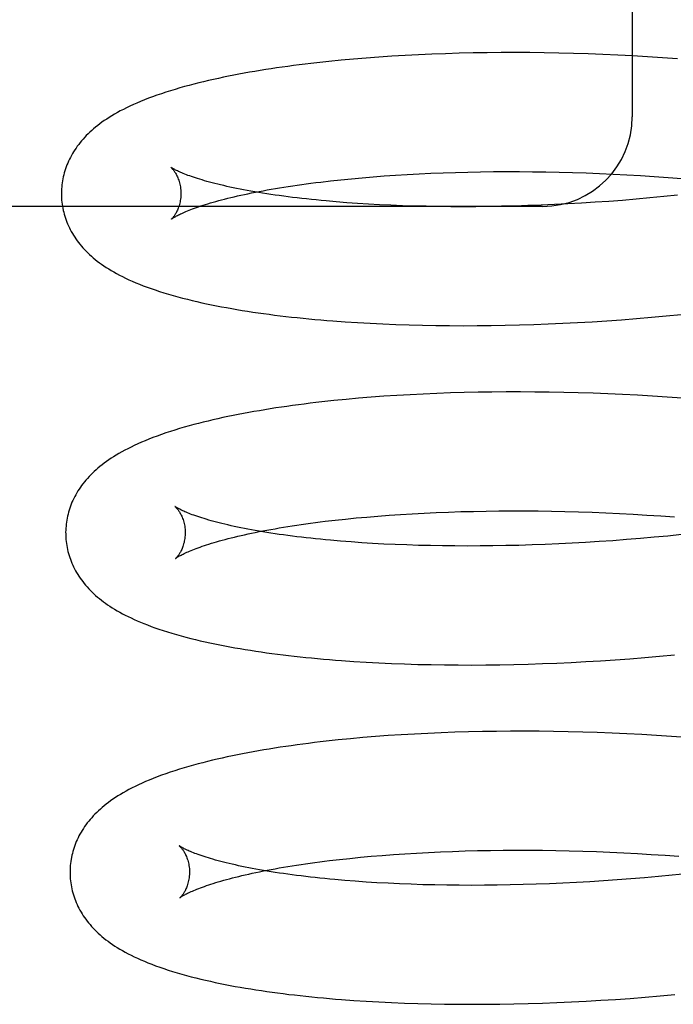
# Model space of a CAD drawing. Header units: inches. Extents: x 0 to 303, y 0 to 196.
# Tile 23 of 100: x 30.914 to 31.023, y 101.328 to 101.493. Entities that reach past the tile are written whole.
import ezdxf

# ---------------------------------------------------------------- set-up
doc = ezdxf.new("R2010")
doc.units = ezdxf.units.IN
doc.header["$LTSCALE"] = 16.67597
doc.header["$MEASUREMENT"] = 0
doc.linetypes.add('HIDDEN', pattern=[0.2, 0.1, -0.1])
doc.layers.add('DEFAULT_2', color=8, linetype='HIDDEN')

msp = doc.modelspace()

# ---------------------------------------------------------------- linework, layer by layer
at = {"layer": 'DEFAULT_2', "color": 8, "linetype": 'HIDDEN'}
for p, q in [((31.01628, 101.69636), (31.01628, 101.47636)), ((30.9805, 101.48674), (30.97828, 101.48663)), ((30.98275, 101.48684), (30.9805, 101.48674)), ((30.98503, 101.48692), (30.98275, 101.48684)), ((30.98733, 101.48699), (30.98503, 101.48692)), ((30.98965, 101.48704), (30.98733, 101.48699)), ((30.992, 101.48708), (30.98965, 101.48704)), ((30.99436, 101.4871), (30.992, 101.48708)), ((30.99675, 101.4871), (30.99436, 101.4871)), ((30.99915, 101.48709), (30.99675, 101.4871)), ((31.00157, 101.48706), (30.99915, 101.48709)), ((31.004, 101.48701), (31.00157, 101.48706)), ((31.00645, 101.48695), (31.004, 101.48701)), ((31.00891, 101.48687), (31.00645, 101.48695)), ((31.01138, 101.48678), (31.00891, 101.48687)), ((31.01386, 101.48667), (31.01138, 101.48678)), ((30.96758, 101.48583), (30.96554, 101.48563)), ((30.96966, 101.48602), (30.96758, 101.48583)), ((30.97177, 101.48619), (30.96966, 101.48602)), ((30.97391, 101.48635), (30.97177, 101.48619)), ((30.97608, 101.4865), (30.97391, 101.48635)), ((30.97828, 101.48663), (30.97608, 101.4865)), ((31.01635, 101.48654), (31.01386, 101.48667)), ((31.01884, 101.48639), (31.01635, 101.48654)), ((31.02134, 101.48623), (31.01884, 101.48639)), ((31.02385, 101.48605), (31.02134, 101.48623)), ((30.98261, 101.46691), (30.98465, 101.46699)), ((30.98465, 101.46699), (30.98671, 101.46705)), ((30.98671, 101.46705), (30.9888, 101.46711)), ((30.9888, 101.46711), (30.99092, 101.46715)), ((30.99092, 101.46715), (30.99306, 101.46718)), ((30.99306, 101.46718), (30.99522, 101.46719)), ((30.99522, 101.46719), (30.9974, 101.46719)), ((30.9974, 101.46719), (30.9996, 101.46717)), ((30.9996, 101.46717), (31.00182, 101.46714)), ((31.00182, 101.46714), (31.00405, 101.4671)), ((31.00405, 101.4671), (31.0063, 101.46704)), ((31.0063, 101.46704), (31.00856, 101.46696)), ((31.00856, 101.46696), (31.01083, 101.46687)), ((30.96415, 101.46544), (30.96582, 101.46563)), ((30.96582, 101.46563), (30.96753, 101.46582)), ((30.96753, 101.46582), (30.96929, 101.46599)), ((30.96929, 101.46599), (30.97108, 101.46616)), ((30.97108, 101.46616), (30.97292, 101.46631)), ((30.97292, 101.46631), (30.97479, 101.46645)), ((30.97479, 101.46645), (30.97669, 101.46659)), ((30.97669, 101.46659), (30.97863, 101.4667)), ((30.97863, 101.4667), (30.98061, 101.46681)), ((30.98061, 101.46681), (30.98261, 101.46691)), ((31.01083, 101.46687), (31.01311, 101.46677)), ((31.01311, 101.46677), (31.0154, 101.46665)), ((31.0154, 101.46665), (31.01769, 101.46651)), ((31.01769, 101.46651), (31.01999, 101.46636)), ((31.01999, 101.46636), (31.02229, 101.4662)), ((31.02229, 101.4662), (31.02459, 101.46602)), ((30.96852, 101.46198), (30.96677, 101.46212)), ((30.97031, 101.46186), (30.96852, 101.46198)), ((31.01008, 101.46204), (31.0078, 101.4619)), ((31.01236, 101.4622), (31.01008, 101.46204)), ((31.01466, 101.46237), (31.01236, 101.4622)), ((31.01695, 101.46256), (31.01466, 101.46237)), ((31.01926, 101.46277), (31.01695, 101.46256)), ((31.02157, 101.46299), (31.01926, 101.46277)), ((31.02387, 101.46322), (31.02157, 101.46299)), ((31.00128, 101.46136), (30.85628, 101.46136)), ((30.97214, 101.46174), (30.97031, 101.46186)), ((30.97401, 101.46164), (30.97214, 101.46174)), ((30.97591, 101.46155), (30.97401, 101.46164)), ((30.97785, 101.46148), (30.97591, 101.46155)), ((30.97982, 101.46142), (30.97785, 101.46148)), ((30.98183, 101.46137), (30.97982, 101.46142)), ((30.98386, 101.46133), (30.98183, 101.46137)), ((30.98592, 101.46131), (30.98386, 101.46133)), ((30.98802, 101.4613), (30.98592, 101.46131)), ((30.99013, 101.46131), (30.98802, 101.4613)), ((30.99227, 101.46133), (30.99013, 101.46131)), ((30.99444, 101.46137), (30.99227, 101.46133)), ((30.99662, 101.46142), (30.99444, 101.46137)), ((30.99882, 101.46149), (30.99662, 101.46142)), ((31.00105, 101.46157), (30.99882, 101.46149)), ((31.00328, 101.46166), (31.00105, 101.46157)), ((31.00554, 101.46177), (31.00328, 101.46166)), ((31.0078, 101.4619), (31.00554, 101.46177)), ((31.00958, 101.44206), (31.01204, 101.44222)), ((31.01204, 101.44222), (31.01452, 101.4424)), ((31.01452, 101.4424), (31.017, 101.44259)), ((31.017, 101.44259), (31.01949, 101.4428)), ((31.01949, 101.4428), (31.02199, 101.44303)), ((31.02199, 101.44303), (31.02449, 101.44327)), ((30.96824, 101.44204), (30.97032, 101.44191)), ((30.97032, 101.44191), (30.97244, 101.44179)), ((30.97244, 101.44179), (30.97458, 101.44168)), ((30.97458, 101.44168), (30.97675, 101.4416)), ((30.97675, 101.4416), (30.97895, 101.44152)), ((30.97895, 101.44152), (30.98118, 101.44147)), ((30.98118, 101.44147), (30.98343, 101.44143)), ((30.98343, 101.44143), (30.98571, 101.4414)), ((30.98571, 101.4414), (30.98801, 101.44139)), ((30.98801, 101.44139), (30.99034, 101.4414)), ((30.99034, 101.4414), (30.99268, 101.44143)), ((30.99268, 101.44143), (30.99505, 101.44147)), ((30.99505, 101.44147), (30.99743, 101.44152)), ((30.99743, 101.44152), (30.99983, 101.4416)), ((30.99983, 101.4416), (31.00225, 101.44169)), ((31.00225, 101.44169), (31.00468, 101.4418)), ((31.00468, 101.4418), (31.00712, 101.44192)), ((31.00712, 101.44192), (31.00958, 101.44206)), ((30.96841, 101.42905), (30.96636, 101.42885)), ((30.97049, 101.42924), (30.96841, 101.42905)), ((30.9726, 101.42941), (30.97049, 101.42924)), ((30.97474, 101.42957), (30.9726, 101.42941)), ((30.97691, 101.42971), (30.97474, 101.42957)), ((30.9791, 101.42984), (30.97691, 101.42971)), ((30.98133, 101.42995), (30.9791, 101.42984)), ((30.98358, 101.43005), (30.98133, 101.42995)), ((30.98586, 101.43013), (30.98358, 101.43005)), ((30.98816, 101.4302), (30.98586, 101.43013)), ((30.99048, 101.43025), (30.98816, 101.4302)), ((30.99282, 101.43029), (30.99048, 101.43025)), ((30.99519, 101.4303), (30.99282, 101.43029)), ((30.99757, 101.43031), (30.99519, 101.4303)), ((30.99997, 101.43029), (30.99757, 101.43031)), ((31.00239, 101.43027), (30.99997, 101.43029)), ((31.00482, 101.43022), (31.00239, 101.43027)), ((31.00727, 101.43016), (31.00482, 101.43022)), ((31.00973, 101.43008), (31.00727, 101.43016)), ((31.0122, 101.42998), (31.00973, 101.43008)), ((31.01468, 101.42987), (31.0122, 101.42998)), ((31.01716, 101.42974), (31.01468, 101.42987)), ((31.01966, 101.42959), (31.01716, 101.42974)), ((31.02216, 101.42943), (31.01966, 101.42959)), ((31.02466, 101.42925), (31.02216, 101.42943)), ((30.97007, 101.40921), (30.97187, 101.40937)), ((30.97187, 101.40937), (30.97372, 101.40953)), ((30.97372, 101.40953), (30.9756, 101.40967)), ((30.9756, 101.40967), (30.97752, 101.4098)), ((30.97752, 101.4098), (30.97947, 101.40992)), ((30.97947, 101.40992), (30.98145, 101.41003)), ((30.98145, 101.41003), (30.98347, 101.41012)), ((30.98347, 101.41012), (30.98552, 101.4102)), ((30.98552, 101.4102), (30.98759, 101.41027)), ((30.98759, 101.41027), (30.9897, 101.41032)), ((30.9897, 101.41032), (30.99182, 101.41036)), ((30.99182, 101.41036), (30.99398, 101.41039)), ((30.99398, 101.41039), (30.99615, 101.4104)), ((30.99615, 101.4104), (30.99834, 101.4104)), ((30.99834, 101.4104), (31.00056, 101.41038)), ((31.00056, 101.41038), (31.00279, 101.41035)), ((31.00279, 101.41035), (31.00503, 101.4103)), ((31.00503, 101.4103), (31.00729, 101.41024)), ((31.00729, 101.41024), (31.00957, 101.41016)), ((31.00957, 101.41016), (31.01185, 101.41007)), ((31.01185, 101.41007), (31.01414, 101.40996)), ((31.01414, 101.40996), (31.01644, 101.40984)), ((31.01644, 101.40984), (31.01875, 101.4097)), ((31.01875, 101.4097), (31.02106, 101.40955)), ((31.02106, 101.40955), (31.02337, 101.40938)), ((30.9649, 101.40865), (30.96658, 101.40885)), ((30.96658, 101.40885), (30.9683, 101.40903)), ((30.9683, 101.40903), (30.97007, 101.40921)), ((31.01995, 101.40597), (31.01765, 101.40577)), ((31.02226, 101.40619), (31.01995, 101.40597)), ((31.02456, 101.40643), (31.02226, 101.40619)), ((30.96923, 101.40519), (30.96748, 101.40533)), ((30.97102, 101.40507), (30.96923, 101.40519)), ((30.97285, 101.40495), (30.97102, 101.40507)), ((30.97471, 101.40485), (30.97285, 101.40495)), ((30.97661, 101.40476), (30.97471, 101.40485)), ((30.97855, 101.40469), (30.97661, 101.40476)), ((30.98052, 101.40463), (30.97855, 101.40469)), ((30.98253, 101.40458), (30.98052, 101.40463)), ((30.98456, 101.40454), (30.98253, 101.40458)), ((30.98662, 101.40452), (30.98456, 101.40454)), ((30.98871, 101.40451), (30.98662, 101.40452)), ((30.99083, 101.40452), (30.98871, 101.40451)), ((30.99297, 101.40454), (30.99083, 101.40452)), ((30.99513, 101.40458), (30.99297, 101.40454)), ((30.99732, 101.40463), (30.99513, 101.40458)), ((30.99952, 101.40469), (30.99732, 101.40463)), ((31.00174, 101.40477), (30.99952, 101.40469)), ((31.00398, 101.40487), (31.00174, 101.40477)), ((31.00623, 101.40498), (31.00398, 101.40487)), ((31.00849, 101.40511), (31.00623, 101.40498)), ((31.01077, 101.40525), (31.00849, 101.40511)), ((31.01305, 101.40541), (31.01077, 101.40525)), ((31.01535, 101.40558), (31.01305, 101.40541)), ((31.01765, 101.40577), (31.01535, 101.40558)), ((31.02087, 101.38607), (31.02335, 101.3863)), ((30.96968, 101.3852), (30.97177, 101.38507)), ((30.97177, 101.38507), (30.97389, 101.38496)), ((30.97389, 101.38496), (30.97603, 101.38486)), ((30.97603, 101.38486), (30.9782, 101.38478)), ((30.9782, 101.38478), (30.9804, 101.38471)), ((30.9804, 101.38471), (30.98263, 101.38466)), ((30.98263, 101.38466), (30.98488, 101.38463)), ((30.98488, 101.38463), (30.98716, 101.38461)), ((30.98716, 101.38461), (30.98946, 101.3846)), ((30.98946, 101.3846), (30.99178, 101.38462)), ((30.99178, 101.38462), (30.99412, 101.38465)), ((30.99412, 101.38465), (30.99648, 101.38469)), ((30.99648, 101.38469), (30.99886, 101.38475)), ((30.99886, 101.38475), (31.00126, 101.38483)), ((31.00126, 101.38483), (31.00367, 101.38493)), ((31.00367, 101.38493), (31.00609, 101.38504)), ((31.00609, 101.38504), (31.00853, 101.38517)), ((31.00853, 101.38517), (31.01098, 101.38531)), ((31.01098, 101.38531), (31.01344, 101.38548)), ((31.01344, 101.38548), (31.01591, 101.38566)), ((31.01591, 101.38566), (31.01839, 101.38585)), ((31.01839, 101.38585), (31.02087, 101.38607)), ((30.97983, 101.37305), (30.97763, 101.37292)), ((30.98206, 101.37316), (30.97983, 101.37305)), ((30.98431, 101.37326), (30.98206, 101.37316)), ((30.98658, 101.37334), (30.98431, 101.37326)), ((30.98888, 101.37341), (30.98658, 101.37334)), ((30.99121, 101.37346), (30.98888, 101.37341)), ((30.99355, 101.37349), (30.99121, 101.37346)), ((30.99592, 101.37351), (30.99355, 101.37349)), ((30.9983, 101.37352), (30.99592, 101.37351)), ((31.0007, 101.3735), (30.9983, 101.37352)), ((31.00312, 101.37347), (31.0007, 101.3735)), ((31.00555, 101.37343), (31.00312, 101.37347)), ((31.008, 101.37337), (31.00555, 101.37343)), ((31.01045, 101.37329), (31.008, 101.37337)), ((31.01292, 101.37319), (31.01045, 101.37329)), ((31.0154, 101.37308), (31.01292, 101.37319)), ((31.01789, 101.37295), (31.0154, 101.37308)), ((30.96914, 101.37226), (30.96709, 101.37206)), ((30.97121, 101.37245), (30.96914, 101.37226)), ((30.97332, 101.37262), (30.97121, 101.37245)), ((30.97546, 101.37278), (30.97332, 101.37262)), ((30.97763, 101.37292), (30.97546, 101.37278)), ((31.02038, 101.3728), (31.01789, 101.37295)), ((31.02288, 101.37264), (31.02038, 101.3728)), ((31.02539, 101.37246), (31.02288, 101.37264)), ((30.98019, 101.35313), (30.98218, 101.35324)), ((30.98218, 101.35324), (30.98419, 101.35333)), ((30.98419, 101.35333), (30.98624, 101.35341)), ((30.98624, 101.35341), (30.98832, 101.35348)), ((30.98832, 101.35348), (30.99042, 101.35353)), ((30.99042, 101.35353), (30.99255, 101.35357)), ((30.99255, 101.35357), (30.9947, 101.3536)), ((30.9947, 101.3536), (30.99687, 101.35361)), ((30.99687, 101.35361), (30.99907, 101.3536)), ((30.99907, 101.3536), (31.00128, 101.35359)), ((31.00128, 101.35359), (31.00351, 101.35356)), ((31.00351, 101.35356), (31.00576, 101.35351)), ((31.00576, 101.35351), (31.00802, 101.35345)), ((31.00802, 101.35345), (31.01029, 101.35337)), ((31.01029, 101.35337), (31.01257, 101.35328)), ((31.01257, 101.35328), (31.01486, 101.35317)), ((30.96562, 101.35186), (30.9673, 101.35205)), ((30.9673, 101.35205), (30.96902, 101.35224)), ((30.96902, 101.35224), (30.97079, 101.35242)), ((30.97079, 101.35242), (30.97259, 101.35258)), ((30.97259, 101.35258), (30.97444, 101.35274)), ((30.97444, 101.35274), (30.97632, 101.35288)), ((30.97632, 101.35288), (30.97824, 101.35301)), ((30.97824, 101.35301), (30.98019, 101.35313)), ((31.01486, 101.35317), (31.01716, 101.35305)), ((31.01716, 101.35305), (31.01947, 101.35291)), ((31.01947, 101.35291), (31.02178, 101.35276)), ((31.02178, 101.35276), (31.02409, 101.35259)), ((30.96995, 101.3484), (30.9682, 101.34854)), ((30.97174, 101.34828), (30.96995, 101.3484)), ((30.97357, 101.34816), (30.97174, 101.34828)), ((31.00921, 101.34832), (31.00695, 101.34819)), ((31.01149, 101.34846), (31.00921, 101.34832)), ((31.01378, 101.34862), (31.01149, 101.34846)), ((31.01607, 101.34879), (31.01378, 101.34862)), ((31.01837, 101.34898), (31.01607, 101.34879)), ((31.02067, 101.34918), (31.01837, 101.34898)), ((31.02298, 101.3494), (31.02067, 101.34918)), ((31.02529, 101.34964), (31.02298, 101.3494)), ((30.97543, 101.34806), (30.97357, 101.34816)), ((30.97733, 101.34797), (30.97543, 101.34806)), ((30.97927, 101.3479), (30.97733, 101.34797)), ((30.98124, 101.34783), (30.97927, 101.3479)), ((30.98325, 101.34779), (30.98124, 101.34783)), ((30.98528, 101.34775), (30.98325, 101.34779)), ((30.98734, 101.34773), (30.98528, 101.34775)), ((30.98944, 101.34772), (30.98734, 101.34773)), ((30.99155, 101.34773), (30.98944, 101.34772)), ((30.99369, 101.34775), (30.99155, 101.34773)), ((30.99585, 101.34779), (30.99369, 101.34775)), ((30.99804, 101.34784), (30.99585, 101.34779)), ((31.00024, 101.3479), (30.99804, 101.34784)), ((31.00246, 101.34798), (31.00024, 101.3479)), ((31.0047, 101.34808), (31.00246, 101.34798)), ((31.00695, 101.34819), (31.0047, 101.34808)), ((31.01102, 101.32848), (31.01349, 101.32864)), ((31.01349, 101.32864), (31.01596, 101.32881)), ((31.01596, 101.32881), (31.01845, 101.32901)), ((31.01845, 101.32901), (31.02094, 101.32922)), ((31.02094, 101.32922), (31.02343, 101.32944)), ((30.96968, 101.32846), (30.97176, 101.32833)), ((30.97176, 101.32833), (30.97388, 101.32821)), ((30.97388, 101.32821), (30.97602, 101.3281)), ((30.97602, 101.3281), (30.97819, 101.32801)), ((30.97819, 101.32801), (30.9804, 101.32794)), ((30.9804, 101.32794), (30.98262, 101.32789)), ((30.98262, 101.32789), (30.98488, 101.32784)), ((30.98488, 101.32784), (30.98715, 101.32782)), ((30.98715, 101.32782), (30.98946, 101.32781)), ((30.98946, 101.32781), (30.99178, 101.32782)), ((30.99178, 101.32782), (30.99413, 101.32784)), ((30.99413, 101.32784), (30.99649, 101.32788)), ((30.99649, 101.32788), (30.99887, 101.32794)), ((30.99887, 101.32794), (31.00127, 101.32802)), ((31.00127, 101.32802), (31.00369, 101.32811)), ((31.00369, 101.32811), (31.00612, 101.32821)), ((31.00612, 101.32821), (31.00857, 101.32834)), ((31.00857, 101.32834), (31.01102, 101.32848))]:
    msp.add_line(p, q, dxfattribs=at)
for points in [[(30.96554, 101.48563), (30.96453, 101.48552), (30.96352, 101.48541), (30.96253, 101.4853), (30.96154, 101.48518), (30.96057, 101.48506), (30.9596, 101.48493), (30.95864, 101.4848), (30.95769, 101.48467), (30.95677, 101.48454)], [(30.95677, 101.48454), (30.95587, 101.4844), (30.95495, 101.48426), (30.95404, 101.48411), (30.95313, 101.48396), (30.95224, 101.4838), (30.95135, 101.48365), (30.95047, 101.48348), (30.9496, 101.48331), (30.94873, 101.48314), (30.94788, 101.48297), (30.94703, 101.48279), (30.9462, 101.4826), (30.94537, 101.48242), (30.94456, 101.48222), (30.94375, 101.48203), (30.94295, 101.48183), (30.94216, 101.48162), (30.94137, 101.4814), (30.94059, 101.48118), (30.93981, 101.48095), (30.93903, 101.48072), (30.93826, 101.48047), (30.9375, 101.48022), (30.93675, 101.47997), (30.93603, 101.47971), (30.93534, 101.47945), (30.93466, 101.47918), (30.93402, 101.47892), (30.9334, 101.47866), (30.9328, 101.4784), (30.93222, 101.47813), (30.93167, 101.47786), (30.93113, 101.4776), (30.93062, 101.47733), (30.93013, 101.47706), (30.92965, 101.47679), (30.9292, 101.47652), (30.92876, 101.47625), (30.92834, 101.47598), (30.92794, 101.47571), (30.92755, 101.47544), (30.92718, 101.47517), (30.92683, 101.4749), (30.92648, 101.47462), (30.92615, 101.47434), (30.92583, 101.47406), (30.92552, 101.47378), (30.92522, 101.4735), (30.92493, 101.47321), (30.92466, 101.47292), (30.92439, 101.47263), (30.92413, 101.47233), (30.92389, 101.47204), (30.92365, 101.47174), (30.92342, 101.47143), (30.92321, 101.47113), (30.923, 101.47082), (30.9228, 101.47051), (30.92261, 101.4702), (30.92243, 101.46989), (30.92226, 101.46957), (30.9221, 101.46925), (30.92195, 101.46893), (30.92181, 101.46861), (30.92168, 101.46829), (30.92155, 101.46797), (30.92144, 101.46764), (30.92133, 101.46732), (30.92124, 101.46699), (30.92115, 101.46666), (30.92107, 101.46633), (30.921, 101.46599), (30.92094, 101.46566), (30.92088, 101.46532), (30.92084, 101.46499), (30.92081, 101.46465), (30.92078, 101.46431), (30.92076, 101.46397), (30.92075, 101.46363), (30.92076, 101.46334)], [(30.93908, 101.4679), (30.93906, 101.46791), (30.93905, 101.46792), (30.93905, 101.46793), (30.93905, 101.46792), (30.93907, 101.46791), (30.93908, 101.4679), (30.93911, 101.46787), (30.93914, 101.46784), (30.93918, 101.46781), (30.93922, 101.46776), (30.93927, 101.46771), (30.93932, 101.46765), (30.93938, 101.46759), (30.93944, 101.46751), (30.9395, 101.46743), (30.93957, 101.46734), (30.93964, 101.46724), (30.93971, 101.46714), (30.93979, 101.46702), (30.93986, 101.4669), (30.93994, 101.46676), (30.94002, 101.46662), (30.94009, 101.46646), (30.94017, 101.4663), (30.94025, 101.46612), (30.94032, 101.46594), (30.94039, 101.46574), (30.94046, 101.46553), (30.94052, 101.46531), (30.94057, 101.46509), (30.94062, 101.46485), (30.94067, 101.46461), (30.9407, 101.46436), (30.94073, 101.4641), (30.94075, 101.46384), (30.94075, 101.4636)], [(30.96677, 101.46212), (30.96507, 101.46227), (30.96423, 101.46235), (30.96341, 101.46243), (30.96259, 101.46251), (30.96179, 101.4626), (30.961, 101.46268), (30.96022, 101.46277), (30.95946, 101.46287), (30.9587, 101.46296), (30.95796, 101.46306), (30.95723, 101.46316), (30.95651, 101.46326), (30.95581, 101.46336), (30.95512, 101.46347), (30.95444, 101.46357), (30.95378, 101.46368), (30.95313, 101.46379), (30.95249, 101.4639), (30.95187, 101.46401), (30.95126, 101.46413), (30.95067, 101.46424), (30.95009, 101.46436), (30.94952, 101.46448), (30.94897, 101.46459), (30.94844, 101.46471), (30.94792, 101.46483), (30.94741, 101.46495), (30.94692, 101.46507), (30.94644, 101.46519), (30.94598, 101.4653), (30.94554, 101.46542), (30.94511, 101.46554), (30.94469, 101.46566), (30.9443, 101.46578), (30.94391, 101.46589), (30.94354, 101.46601), (30.94319, 101.46612), (30.94286, 101.46623), (30.94254, 101.46634), (30.94223, 101.46645), (30.94194, 101.46655), (30.94167, 101.46666), (30.94141, 101.46676), (30.94116, 101.46686), (30.94094, 101.46695), (30.94072, 101.46704), (30.94052, 101.46713), (30.94034, 101.46722), (30.94017, 101.4673), (30.94001, 101.46737), (30.93986, 101.46745), (30.93973, 101.46751), (30.93961, 101.46758), (30.93951, 101.46764), (30.93941, 101.46769), (30.93933, 101.46774), (30.93926, 101.46778), (30.9392, 101.46782), (30.93915, 101.46785), (30.93911, 101.46788), (30.93908, 101.4679), (30.93908, 101.4679)], [(30.96097, 101.46502), (30.96173, 101.46513), (30.96253, 101.46523), (30.96333, 101.46534), (30.96415, 101.46544)], [(30.93916, 101.45923), (30.93917, 101.45923), (30.93919, 101.45925), (30.93921, 101.45927), (30.93925, 101.45929), (30.93929, 101.45932), (30.93934, 101.45936), (30.93941, 101.4594), (30.93948, 101.45945), (30.93957, 101.4595), (30.93967, 101.45956), (30.93978, 101.45962), (30.9399, 101.45969), (30.94003, 101.45976), (30.94018, 101.45984), (30.94034, 101.45992), (30.94051, 101.46001), (30.9407, 101.4601), (30.9409, 101.46019), (30.94112, 101.46029), (30.94135, 101.46039), (30.9416, 101.4605), (30.94185, 101.4606), (30.94213, 101.46072), (30.94242, 101.46083), (30.94272, 101.46094), (30.94304, 101.46106), (30.94338, 101.46118), (30.94373, 101.4613), (30.9441, 101.46143), (30.94448, 101.46155), (30.94488, 101.46168), (30.94529, 101.4618), (30.94571, 101.46193), (30.94615, 101.46206), (30.94661, 101.46219), (30.94708, 101.46232), (30.94757, 101.46245), (30.94807, 101.46258), (30.94859, 101.46271), (30.94912, 101.46284), (30.94966, 101.46297), (30.95022, 101.4631), (30.95079, 101.46323), (30.95138, 101.46336), (30.95198, 101.46348), (30.9526, 101.46361), (30.95323, 101.46374), (30.95387, 101.46386), (30.95452, 101.46398), (30.95519, 101.46411), (30.95588, 101.46423), (30.95657, 101.46435), (30.95728, 101.46446), (30.958, 101.46458), (30.95873, 101.46469), (30.95948, 101.46481), (30.96023, 101.46492), (30.96097, 101.46502)], [(30.92076, 101.46334), (30.92076, 101.46306), (30.92078, 101.46272), (30.9208, 101.46238), (30.92084, 101.46204), (30.92088, 101.46171), (30.92093, 101.46137), (30.92099, 101.46104), (30.92107, 101.4607), (30.92114, 101.46037), (30.92123, 101.46004), (30.92133, 101.45971), (30.92143, 101.45939), (30.92155, 101.45906), (30.92167, 101.45874), (30.9218, 101.45842), (30.92194, 101.4581), (30.92209, 101.45778), (30.92225, 101.45747), (30.92242, 101.45716), (30.9226, 101.45684), (30.92279, 101.45653), (30.92298, 101.45623), (30.92319, 101.45592), (30.9234, 101.45562), (30.92363, 101.45532), (30.92386, 101.45502), (30.92411, 101.45473), (30.92436, 101.45444), (30.92463, 101.45415), (30.9249, 101.45386), (30.92519, 101.45358), (30.92548, 101.4533), (30.92579, 101.45302), (30.9261, 101.45275), (30.92643, 101.45248), (30.92677, 101.45221), (30.92712, 101.45194), (30.92749, 101.45168), (30.92787, 101.45141), (30.92826, 101.45115), (30.92867, 101.45089), (30.92909, 101.45063), (30.92954, 101.45038), (30.93, 101.45012), (30.93048, 101.44986), (30.93099, 101.4496), (30.93151, 101.44935), (30.93205, 101.44909), (30.93261, 101.44884), (30.9332, 101.44859), (30.93381, 101.44834), (30.93444, 101.44809), (30.93509, 101.44785), (30.93577, 101.44761), (30.93647, 101.44737), (30.93719, 101.44713), (30.93793, 101.44689), (30.93869, 101.44666), (30.93946, 101.44644), (30.94025, 101.44622), (30.94104, 101.44601), (30.94184, 101.44581), (30.94264, 101.44561), (30.94344, 101.44542), (30.94425, 101.44524), (30.94506, 101.44506), (30.94588, 101.44489), (30.94671, 101.44473), (30.94755, 101.44456), (30.9484, 101.44441), (30.94926, 101.44425), (30.95013, 101.4441), (30.951, 101.44396), (30.95189, 101.44382), (30.95278, 101.44368), (30.95368, 101.44355), (30.95459, 101.44342), (30.95551, 101.4433), (30.95643, 101.44318), (30.95737, 101.44306), (30.95832, 101.44295), (30.95927, 101.44284), (30.96023, 101.44274), (30.96121, 101.44264), (30.96219, 101.44254), (30.96317, 101.44245), (30.96417, 101.44236), (30.96518, 101.44227), (30.96619, 101.44219), (30.96824, 101.44204)], [(30.94075, 101.4636), (30.94075, 101.46336), (30.94074, 101.4631), (30.94072, 101.46284), (30.94069, 101.46259), (30.94066, 101.46235), (30.94061, 101.46211), (30.94056, 101.46189), (30.94051, 101.46167), (30.94045, 101.46146), (30.94038, 101.46127), (30.94032, 101.46108), (30.94025, 101.4609), (30.94018, 101.46074), (30.9401, 101.46058), (30.94003, 101.46043), (30.93996, 101.4603), (30.93989, 101.46017), (30.93982, 101.46005), (30.93975, 101.45994), (30.93968, 101.45984), (30.93961, 101.45975), (30.93955, 101.45967), (30.93949, 101.45959), (30.93944, 101.45952), (30.93939, 101.45946), (30.93934, 101.45941), (30.9393, 101.45936), (30.93926, 101.45932), (30.93923, 101.45929), (30.9392, 101.45926), (30.93918, 101.45924), (30.93917, 101.45923), (30.93916, 101.45923)], [(30.96636, 101.42885), (30.96535, 101.42874), (30.96435, 101.42863), (30.96335, 101.42852), (30.96237, 101.4284), (30.96139, 101.42828), (30.96042, 101.42815), (30.95946, 101.42802), (30.95851, 101.42789), (30.95757, 101.42776), (30.95664, 101.42762), (30.95571, 101.42747), (30.9548, 101.42733), (30.95389, 101.42717), (30.95299, 101.42702), (30.9521, 101.42686), (30.95122, 101.4267), (30.95035, 101.42653), (30.94949, 101.42636), (30.94863, 101.42618), (30.94779, 101.42601), (30.94695, 101.42582), (30.94613, 101.42563), (30.94532, 101.42544), (30.94451, 101.42525), (30.94371, 101.42504), (30.94291, 101.42484), (30.94212, 101.42462), (30.94133, 101.4244), (30.94055, 101.42417), (30.93977, 101.42393), (30.939, 101.42369), (30.93824, 101.42344), (30.9375, 101.42318), (30.93678, 101.42292), (30.93608, 101.42266), (30.93541, 101.4224), (30.93476, 101.42214), (30.93414, 101.42188), (30.93354, 101.42161), (30.93296, 101.42135), (30.93241, 101.42108), (30.93187, 101.42081), (30.93135, 101.42055), (30.93086, 101.42028), (30.93038, 101.42001), (30.92993, 101.41974), (30.92949, 101.41947), (30.92907, 101.4192), (30.92867, 101.41893), (30.92828, 101.41866), (30.92791, 101.41839), (30.92756, 101.41811), (30.92721, 101.41784), (30.92688, 101.41756), (30.92656, 101.41728), (30.92625, 101.417), (30.92595, 101.41671), (30.92566, 101.41643), (30.92538, 101.41614), (30.92511, 101.41584), (30.92486, 101.41555), (30.92461, 101.41525), (30.92437, 101.41495), (30.92415, 101.41465), (30.92393, 101.41434), (30.92372, 101.41404), (30.92352, 101.41373), (30.92333, 101.41341), (30.92315, 101.4131), (30.92298, 101.41278), (30.92282, 101.41247), (30.92267, 101.41215), (30.92253, 101.41183), (30.9224, 101.41151), (30.92228, 101.41118), (30.92216, 101.41086), (30.92205, 101.41053), (30.92196, 101.4102), (30.92187, 101.40987), (30.92179, 101.40954), (30.92172, 101.4092), (30.92166, 101.40887), (30.9216, 101.40853), (30.92156, 101.4082), (30.92153, 101.40786), (30.9215, 101.40752), (30.92148, 101.40718), (30.92147, 101.40684), (30.92148, 101.40655)], [(30.9398, 101.41111), (30.93978, 101.41112), (30.93977, 101.41113), (30.93977, 101.41114), (30.93977, 101.41113), (30.93979, 101.41112), (30.93981, 101.4111), (30.93983, 101.41108), (30.93986, 101.41105), (30.9399, 101.41101), (30.93994, 101.41097), (30.93999, 101.41092), (30.94004, 101.41086), (30.9401, 101.41079), (30.94016, 101.41072), (30.94022, 101.41064), (30.94029, 101.41055), (30.94036, 101.41045), (30.94043, 101.41035), (30.94051, 101.41023), (30.94058, 101.41011), (30.94066, 101.40997), (30.94074, 101.40983), (30.94081, 101.40967), (30.94089, 101.40951), (30.94097, 101.40933), (30.94104, 101.40914), (30.94111, 101.40895), (30.94118, 101.40874), (30.94124, 101.40852), (30.94129, 101.4083), (30.94134, 101.40806), (30.94139, 101.40782), (30.94142, 101.40757), (30.94145, 101.40731), (30.94147, 101.40705), (30.94147, 101.40681)], [(30.96748, 101.40533), (30.96578, 101.40548), (30.96494, 101.40556), (30.96412, 101.40564), (30.9633, 101.40572), (30.9625, 101.40581), (30.96171, 101.40589), (30.96093, 101.40598), (30.96017, 101.40608), (30.95941, 101.40617), (30.95867, 101.40627), (30.95794, 101.40637), (30.95722, 101.40647), (30.95652, 101.40657), (30.95583, 101.40668), (30.95515, 101.40678), (30.95449, 101.40689), (30.95384, 101.407), (30.9532, 101.40711), (30.95258, 101.40722), (30.95197, 101.40734), (30.95138, 101.40745), (30.9508, 101.40757), (30.95024, 101.40769), (30.94969, 101.4078), (30.94915, 101.40792), (30.94863, 101.40804), (30.94812, 101.40816), (30.94763, 101.40828), (30.94716, 101.4084), (30.9467, 101.40851), (30.94625, 101.40863), (30.94582, 101.40875), (30.94541, 101.40887), (30.94501, 101.40899), (30.94463, 101.4091), (30.94426, 101.40922), (30.94391, 101.40933), (30.94357, 101.40944), (30.94325, 101.40955), (30.94295, 101.40966), (30.94266, 101.40976), (30.94238, 101.40987), (30.94213, 101.40997), (30.94188, 101.41007), (30.94165, 101.41016), (30.94144, 101.41025), (30.94124, 101.41034), (30.94106, 101.41043), (30.94088, 101.41051), (30.94073, 101.41058), (30.94058, 101.41066), (30.94045, 101.41072), (30.94033, 101.41079), (30.94023, 101.41085), (30.94013, 101.4109), (30.94005, 101.41095), (30.93998, 101.41099), (30.93992, 101.41103), (30.93987, 101.41106), (30.93983, 101.41109), (30.9398, 101.41111), (30.9398, 101.41111)], [(30.93988, 101.40244), (30.93989, 101.40245), (30.93991, 101.40246), (30.93994, 101.40248), (30.93998, 101.40251), (30.94003, 101.40254), (30.94009, 101.40258), (30.94016, 101.40263), (30.94024, 101.40268), (30.94033, 101.40274), (30.94044, 101.4028), (30.94055, 101.40286), (30.94068, 101.40294), (30.94082, 101.40301), (30.94098, 101.40309), (30.94115, 101.40318), (30.94133, 101.40327), (30.94153, 101.40336), (30.94174, 101.40346), (30.94197, 101.40356), (30.94221, 101.40366), (30.94246, 101.40377), (30.94273, 101.40388), (30.94302, 101.40399), (30.94332, 101.40411), (30.94364, 101.40422), (30.94397, 101.40435), (30.94432, 101.40447), (30.94469, 101.40459), (30.94507, 101.40472), (30.94546, 101.40484), (30.94587, 101.40497), (30.9463, 101.4051), (30.94674, 101.40523), (30.9472, 101.40536), (30.94767, 101.40549), (30.94816, 101.40562), (30.94866, 101.40575), (30.94918, 101.40589), (30.94971, 101.40602), (30.95026, 101.40615), (30.95082, 101.40628), (30.9514, 101.40641), (30.95199, 101.40654), (30.95259, 101.40667), (30.95321, 101.4068), (30.95384, 101.40692), (30.95449, 101.40705), (30.95515, 101.40718), (30.95583, 101.4073), (30.95651, 101.40742), (30.95721, 101.40754), (30.95793, 101.40766), (30.95865, 101.40778), (30.95939, 101.40789), (30.96014, 101.40801), (30.96091, 101.40812), (30.96168, 101.40823), (30.96247, 101.40834), (30.96327, 101.40844), (30.96408, 101.40855), (30.9649, 101.40865)], [(30.92148, 101.40655), (30.92148, 101.40627), (30.9215, 101.40593), (30.92152, 101.40559), (30.92156, 101.40526), (30.9216, 101.40492), (30.92165, 101.40459), (30.92171, 101.40425), (30.92178, 101.40392), (30.92186, 101.40359), (30.92195, 101.40326), (30.92204, 101.40293), (30.92215, 101.40261), (30.92226, 101.40229), (30.92239, 101.40196), (30.92252, 101.40164), (30.92266, 101.40133), (30.9228, 101.40101), (30.92296, 101.4007), (30.92313, 101.40039), (30.9233, 101.40008), (30.92349, 101.39977), (30.92368, 101.39946), (30.92389, 101.39916), (30.92411, 101.39885), (30.92433, 101.39855), (30.92457, 101.39825), (30.92481, 101.39795), (30.92507, 101.39766), (30.92533, 101.39737), (30.92561, 101.39709), (30.92589, 101.3968), (30.92618, 101.39653), (30.92649, 101.39625), (30.9268, 101.39598), (30.92712, 101.39572), (30.92745, 101.39545), (30.92779, 101.39519), (30.92814, 101.39494), (30.9285, 101.39468), (30.92888, 101.39443), (30.92926, 101.39418), (30.92967, 101.39393), (30.93009, 101.39368), (30.93052, 101.39344), (30.93097, 101.39319), (30.93143, 101.39295), (30.93191, 101.39271), (30.93241, 101.39247), (30.93292, 101.39223), (30.93345, 101.392), (30.934, 101.39177), (30.93456, 101.39154), (30.93516, 101.3913), (30.93577, 101.39107), (30.93641, 101.39084), (30.93708, 101.39061), (30.93778, 101.39038), (30.93851, 101.39015), (30.93926, 101.38992), (30.94003, 101.38969), (30.94081, 101.38947), (30.94161, 101.38926), (30.94241, 101.38905), (30.94321, 101.38886), (30.94401, 101.38867), (30.94482, 101.38848), (30.94562, 101.38831), (30.94644, 101.38814), (30.94726, 101.38797), (30.94809, 101.38781), (30.94894, 101.38765), (30.94979, 101.38749), (30.95065, 101.38735), (30.95152, 101.3872), (30.9524, 101.38706), (30.95329, 101.38692), (30.95418, 101.38679), (30.95509, 101.38666), (30.956, 101.38654), (30.95692, 101.38642), (30.95785, 101.3863), (30.95879, 101.38619), (30.95974, 101.38608), (30.9607, 101.38597), (30.96166, 101.38587), (30.96264, 101.38578), (30.96362, 101.38568), (30.96461, 101.38559), (30.96561, 101.38551), (30.96662, 101.38543), (30.96763, 101.38535), (30.96968, 101.3852)], [(30.94147, 101.40681), (30.94147, 101.40656), (30.94146, 101.4063), (30.94144, 101.40604), (30.94141, 101.40579), (30.94138, 101.40554), (30.94133, 101.40531), (30.94128, 101.40508), (30.94122, 101.40486), (30.94116, 101.40465), (30.9411, 101.40445), (30.94103, 101.40427), (30.94096, 101.40409), (30.94089, 101.40392), (30.94081, 101.40377), (30.94074, 101.40362), (30.94067, 101.40348), (30.94059, 101.40336), (30.94052, 101.40324), (30.94045, 101.40313), (30.94039, 101.40303), (30.94032, 101.40294), (30.94026, 101.40286), (30.9402, 101.40278), (30.94015, 101.40272), (30.94009, 101.40266), (30.94005, 101.4026), (30.94001, 101.40256), (30.93997, 101.40252), (30.93994, 101.40249), (30.93991, 101.40247), (30.9399, 101.40245), (30.93988, 101.40244), (30.93988, 101.40243)], [(30.96709, 101.37206), (30.96608, 101.37195), (30.96508, 101.37184), (30.96408, 101.37173), (30.9631, 101.37161), (30.96212, 101.37149), (30.96115, 101.37136), (30.96019, 101.37123), (30.95924, 101.3711), (30.9583, 101.37097), (30.95736, 101.37083), (30.95644, 101.37068), (30.95552, 101.37054), (30.95462, 101.37038), (30.95372, 101.37023), (30.95283, 101.37007), (30.95195, 101.36991), (30.95108, 101.36974), (30.95022, 101.36957), (30.94937, 101.3694), (30.94852, 101.36922), (30.94768, 101.36903), (30.94685, 101.36884), (30.94603, 101.36865), (30.94522, 101.36845), (30.94442, 101.36825), (30.94363, 101.36804), (30.94284, 101.36783), (30.94206, 101.36761), (30.94129, 101.36738), (30.94052, 101.36715), (30.93975, 101.36691), (30.93899, 101.36665), (30.93824, 101.3664), (30.9375, 101.36614), (30.9368, 101.36587), (30.93612, 101.36561), (30.93547, 101.36535), (30.93485, 101.36508), (30.93425, 101.36482), (30.93367, 101.36455), (30.93312, 101.36429), (30.93259, 101.36402), (30.93207, 101.36376), (30.93158, 101.36349), (30.9311, 101.36322), (30.93065, 101.36295), (30.93021, 101.36268), (30.92979, 101.36241), (30.92939, 101.36214), (30.929, 101.36187), (30.92863, 101.36159), (30.92827, 101.36132), (30.92793, 101.36105), (30.9276, 101.36077), (30.92728, 101.36049), (30.92697, 101.36021), (30.92667, 101.35992), (30.92638, 101.35963), (30.9261, 101.35934), (30.92583, 101.35905), (30.92558, 101.35876), (30.92533, 101.35846), (30.92509, 101.35816), (30.92487, 101.35786), (30.92465, 101.35755), (30.92444, 101.35724), (30.92424, 101.35693), (30.92405, 101.35662), (30.92387, 101.35631), (30.9237, 101.35599), (30.92354, 101.35567), (30.92339, 101.35536), (30.92325, 101.35504), (30.92312, 101.35471), (30.923, 101.35439), (30.92288, 101.35406), (30.92277, 101.35374), (30.92268, 101.35341), (30.92259, 101.35308), (30.92251, 101.35275), (30.92244, 101.35241), (30.92238, 101.35208), (30.92232, 101.35174), (30.92228, 101.3514), (30.92225, 101.35107), (30.92222, 101.35073), (30.9222, 101.35039), (30.9222, 101.35005), (30.9222, 101.34976)], [(30.94052, 101.35432), (30.9405, 101.35433), (30.94049, 101.35434), (30.94049, 101.35434), (30.94049, 101.35434), (30.94051, 101.35433), (30.94053, 101.35431), (30.94055, 101.35429), (30.94058, 101.35426), (30.94062, 101.35422), (30.94066, 101.35418), (30.94071, 101.35413), (30.94076, 101.35407), (30.94082, 101.354), (30.94088, 101.35393), (30.94094, 101.35385), (30.94101, 101.35376), (30.94108, 101.35366), (30.94115, 101.35355), (30.94123, 101.35344), (30.9413, 101.35331), (30.94138, 101.35318), (30.94146, 101.35304), (30.94153, 101.35288), (30.94161, 101.35272), (30.94169, 101.35254), (30.94176, 101.35235), (30.94183, 101.35216), (30.9419, 101.35195), (30.94196, 101.35173), (30.94201, 101.35151), (30.94206, 101.35127), (30.94211, 101.35103), (30.94214, 101.35077), (30.94217, 101.35052), (30.94219, 101.35025), (30.94219, 101.35001)], [(30.9682, 101.34854), (30.9665, 101.34869), (30.96566, 101.34876), (30.96484, 101.34885), (30.96402, 101.34893), (30.96322, 101.34901), (30.96243, 101.3491), (30.96165, 101.34919), (30.96089, 101.34929), (30.96013, 101.34938), (30.95939, 101.34948), (30.95866, 101.34958), (30.95794, 101.34968), (30.95724, 101.34978), (30.95655, 101.34989), (30.95587, 101.34999), (30.95521, 101.3501), (30.95456, 101.35021), (30.95392, 101.35032), (30.9533, 101.35043), (30.95269, 101.35055), (30.9521, 101.35066), (30.95152, 101.35078), (30.95096, 101.35089), (30.95041, 101.35101), (30.94987, 101.35113), (30.94935, 101.35125), (30.94884, 101.35137), (30.94835, 101.35149), (30.94788, 101.3516), (30.94742, 101.35172), (30.94697, 101.35184), (30.94654, 101.35196), (30.94613, 101.35208), (30.94573, 101.35219), (30.94535, 101.35231), (30.94498, 101.35242), (30.94463, 101.35254), (30.94429, 101.35265), (30.94397, 101.35276), (30.94367, 101.35287), (30.94338, 101.35297), (30.9431, 101.35308), (30.94285, 101.35318), (30.9426, 101.35327), (30.94237, 101.35337), (30.94216, 101.35346), (30.94196, 101.35355), (30.94178, 101.35363), (30.9416, 101.35371), (30.94145, 101.35379), (30.9413, 101.35386), (30.94117, 101.35393), (30.94105, 101.354), (30.94095, 101.35405), (30.94085, 101.35411), (30.94077, 101.35416), (30.9407, 101.3542), (30.94064, 101.35424), (30.94059, 101.35427), (30.94055, 101.3543), (30.94052, 101.35432), (30.94052, 101.35432)], [(30.9406, 101.34565), (30.94061, 101.34565), (30.94063, 101.34567), (30.94066, 101.34569), (30.9407, 101.34572), (30.94075, 101.34575), (30.94081, 101.34579), (30.94088, 101.34584), (30.94096, 101.34589), (30.94105, 101.34594), (30.94116, 101.34601), (30.94127, 101.34607), (30.9414, 101.34614), (30.94154, 101.34622), (30.9417, 101.3463), (30.94187, 101.34639), (30.94205, 101.34648), (30.94225, 101.34657), (30.94246, 101.34667), (30.94269, 101.34677), (30.94293, 101.34687), (30.94318, 101.34698), (30.94345, 101.34709), (30.94374, 101.3472), (30.94404, 101.34732), (30.94436, 101.34743), (30.94469, 101.34755), (30.94504, 101.34768), (30.94541, 101.3478), (30.94579, 101.34793), (30.94618, 101.34805), (30.94659, 101.34818), (30.94702, 101.34831), (30.94746, 101.34844), (30.94792, 101.34857), (30.94839, 101.3487), (30.94888, 101.34883), (30.94938, 101.34896), (30.9499, 101.3491), (30.95043, 101.34923), (30.95098, 101.34936), (30.95154, 101.34949), (30.95212, 101.34962), (30.95271, 101.34975), (30.95331, 101.34988), (30.95393, 101.35001), (30.95456, 101.35013), (30.95521, 101.35026), (30.95587, 101.35038), (30.95655, 101.35051), (30.95723, 101.35063), (30.95793, 101.35075), (30.95865, 101.35087), (30.95937, 101.35099), (30.96011, 101.3511), (30.96086, 101.35122), (30.96163, 101.35133), (30.9624, 101.35144), (30.96319, 101.35155), (30.96399, 101.35165), (30.9648, 101.35176), (30.96562, 101.35186)], [(30.94219, 101.35001), (30.94219, 101.34977), (30.94218, 101.34951), (30.94216, 101.34925), (30.94213, 101.349), (30.9421, 101.34875), (30.94205, 101.34852), (30.942, 101.34829), (30.94194, 101.34807), (30.94188, 101.34786), (30.94182, 101.34766), (30.94175, 101.34748), (30.94168, 101.3473), (30.94161, 101.34713), (30.94153, 101.34697), (30.94146, 101.34683), (30.94139, 101.34669), (30.94131, 101.34657), (30.94124, 101.34645), (30.94117, 101.34634), (30.94111, 101.34624), (30.94104, 101.34615), (30.94098, 101.34607), (30.94092, 101.34599), (30.94087, 101.34592), (30.94082, 101.34586), (30.94077, 101.34581), (30.94073, 101.34577), (30.94069, 101.34573), (30.94066, 101.3457), (30.94063, 101.34567), (30.94062, 101.34566), (30.9406, 101.34565), (30.9406, 101.34564)], [(30.9222, 101.34976), (30.9222, 101.34947), (30.92222, 101.34914), (30.92224, 101.3488), (30.92228, 101.34846), (30.92232, 101.34812), (30.92237, 101.34779), (30.92244, 101.34745), (30.92251, 101.34712), (30.92258, 101.34679), (30.92267, 101.34646), (30.92277, 101.34613), (30.92287, 101.3458), (30.92299, 101.34548), (30.92311, 101.34516), (30.92324, 101.34484), (30.92338, 101.34452), (30.92353, 101.3442), (30.92369, 101.34389), (30.92386, 101.34357), (30.92404, 101.34326), (30.92423, 101.34295), (30.92442, 101.34264), (30.92463, 101.34234), (30.92484, 101.34204), (30.92507, 101.34174), (30.9253, 101.34144), (30.92555, 101.34115), (30.9258, 101.34086), (30.92607, 101.34057), (30.92634, 101.34028), (30.92663, 101.34), (30.92692, 101.33972), (30.92723, 101.33944), (30.92754, 101.33917), (30.92787, 101.3389), (30.92821, 101.33863), (30.92857, 101.33836), (30.92893, 101.33809), (30.92931, 101.33783), (30.9297, 101.33757), (30.93011, 101.33731), (30.93054, 101.33705), (30.93098, 101.33679), (30.93144, 101.33654), (30.93192, 101.33628), (30.93243, 101.33602), (30.93295, 101.33577), (30.93349, 101.33551), (30.93406, 101.33526), (30.93464, 101.33501), (30.93525, 101.33476), (30.93588, 101.33451), (30.93653, 101.33427), (30.93721, 101.33402), (30.93791, 101.33378), (30.93863, 101.33354), (30.93937, 101.33331), (30.94013, 101.33308), (30.9409, 101.33286), (30.94169, 101.33264), (30.94248, 101.33243), (30.94328, 101.33223), (30.94408, 101.33203), (30.94489, 101.33184), (30.9457, 101.33166), (30.94651, 101.33148), (30.94733, 101.33131), (30.94816, 101.33114), (30.949, 101.33098), (30.94984, 101.33082), (30.9507, 101.33067), (30.95156, 101.33052), (30.95244, 101.33038), (30.95332, 101.33024), (30.95422, 101.3301), (30.95512, 101.32997), (30.95603, 101.32984), (30.95695, 101.32972), (30.95788, 101.3296), (30.95881, 101.32948), (30.95976, 101.32937), (30.96071, 101.32926), (30.96167, 101.32916), (30.96265, 101.32905), (30.96363, 101.32896), (30.96462, 101.32887), (30.96561, 101.32878), (30.96662, 101.32869), (30.96763, 101.32861), (30.96968, 101.32846)]]:
    msp.add_lwpolyline(points, dxfattribs=at)
msp.add_arc((31.00128, 101.47636), 0.015, 270, 360, dxfattribs=at)

doc.saveas('drawing.dxf')
